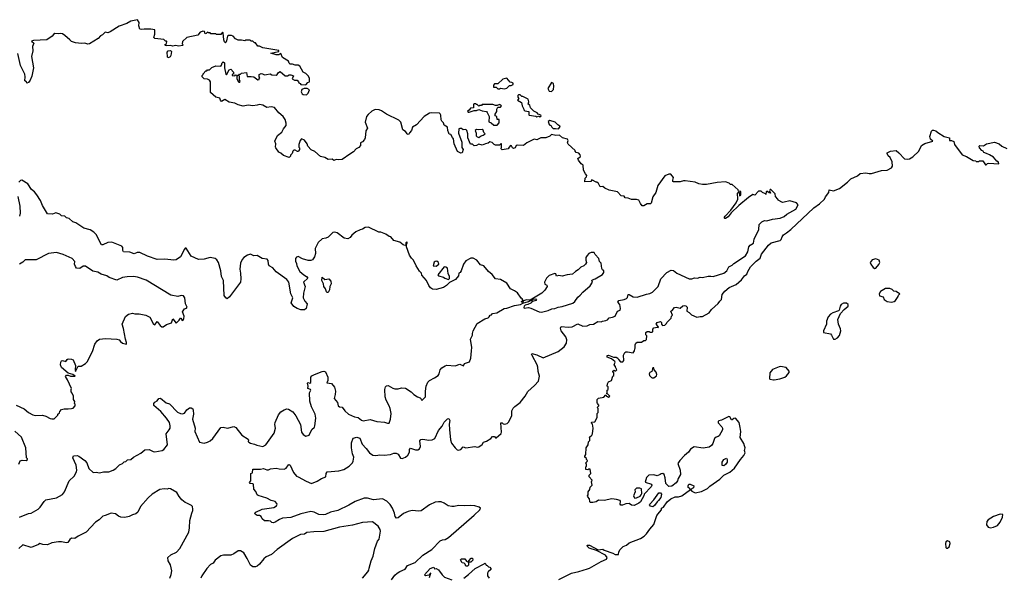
# Model space of a CAD drawing. Extents: x 1933546 to 2138868, y 524910 to 667279.
# Tile 110 of 256: x 2022617 to 2034554, y 541686 to 548450. Entities that reach past the tile are written whole.
import ezdxf

# ---------------------------------------------------------------- set-up
doc = ezdxf.new("R2010")
doc.units = 0

msp = doc.modelspace()

# ---------------------------------------------------------------- linework, layer by layer
at = {"layer": '0CON10XD'}
for points in [[(2027865, 547020), (2027845, 547057), (2027825, 547060), (2027818, 547075), (2027808, 547105), (2027805, 547148), (2027765, 547170), (2027755, 547200), (2027735, 547220), (2027728, 547235), (2027722, 547292), (2027715, 547310), (2027705, 547318), (2027605, 547322), (2027584, 547316), (2027520, 547275), (2027426, 547174), (2027380, 547145), (2027366, 547104), (2027342, 547078), (2027335, 547060), (2027325, 547058), (2027310, 547065), (2027310, 547075), (2027294, 547094), (2027264, 547114), (2027238, 547205), (2027215, 547230), (2027065, 547304), (2027004, 547344), (2026975, 547356), (2026925, 547360), (2026885, 547340), (2026840, 547300), (2026823, 547275), (2026807, 547205), (2026833, 547135), (2026815, 547100), (2026807, 547015), (2026798, 546995), (2026775, 546970), (2026747, 546955), (2026747, 546923), (2026729, 546901), (2026695, 546884), (2026665, 546847), (2026620, 546820), (2026525, 546754), (2026485, 546749), (2026455, 546753), (2026425, 546741), (2026405, 546758), (2026355, 546753), (2026315, 546778), (2026262, 546792), (2026195, 546850), (2026151, 546871), (2026112, 546915), (2026104, 546944), (2026070, 546990), (2026035, 547003), (2026017, 546985), (2026002, 546935), (2026002, 546902), (2026010, 546895), (2026010, 546875), (2026000, 546865), (2025998, 546852), (2025985, 546850), (2025957, 546867), (2025942, 546868), (2025930, 546855), (2025920, 546825), (2025900, 546805), (2025900, 546795), (2025885, 546778), (2025814, 546804), (2025785, 546832), (2025760, 546845), (2025722, 546895), (2025718, 546905), (2025723, 546945), (2025710, 546975), (2025743, 547045), (2025796, 547084), (2025814, 547126), (2025846, 547165), (2025848, 547195), (2025835, 547238), (2025813, 547275), (2025759, 547319), (2025705, 547384), (2025665, 547394), (2025615, 547384), (2025565, 547414), (2025525, 547420), (2025495, 547414), (2025445, 547407), (2025385, 547412), (2025325, 547403), (2025265, 547419), (2025225, 547438), (2025155, 547449), (2025105, 547481), (2025065, 547458), (2025052, 547472), (2025045, 547498), (2024995, 547510), (2024932, 547565), (2024930, 547695), (2024920, 547715), (2024895, 547730), (2024852, 547732), (2024830, 547755), (2024830, 547775), (2024840, 547785), (2024840, 547795), (2024875, 547830), (2024885, 547830), (2024895, 547840), (2024918, 547842), (2024945, 547870), (2024995, 547890), (2025055, 547888), (2025065, 547898), (2025072, 547928), (2025085, 547939), (2025100, 547925), (2025101, 547865), (2025115, 547790), (2025125, 547782), (2025155, 547842), (2025175, 547850), (2025208, 547815), (2025210, 547795), (2025193, 547787), (2025195, 547772), (2025225, 547770), (2025235, 547780), (2025258, 547778), (2025250, 547765), (2025250, 547735), (2025265, 547700), (2025275, 547692), (2025288, 547692), (2025290, 547705), (2025280, 547715), (2025280, 547765), (2025270, 547775), (2025282, 547788), (2025295, 547790), (2025308, 547802), (2025365, 547810), (2025375, 547760), (2025425, 547762), (2025455, 547757), (2025505, 547722), (2025520, 547725), (2025520, 547735), (2025530, 547745), (2025520, 547755), (2025520, 547785), (2025545, 547797), (2025560, 547795), (2025585, 547780), (2025610, 547785), (2025655, 547792), (2025675, 547783), (2025725, 547778), (2025738, 547785), (2025755, 547810), (2025775, 547820), (2025835, 547768), (2025865, 547768), (2025885, 547780), (2025905, 547780), (2025938, 547768), (2025922, 547732), (2025948, 547718), (2025980, 547715), (2025997, 547697), (2026000, 547685), (2026016, 547676), (2026025, 547662), (2026085, 547660), (2026112, 547688), (2026130, 547695), (2026130, 547735), (2026118, 547765), (2026086, 547796), (2026054, 547814), (2026015, 547888), (2025995, 547898), (2025955, 547898), (2025925, 547910), (2025895, 547910), (2025883, 547923), (2025876, 547946), (2025805, 547990), (2025785, 548040), (2025757, 548023), (2025725, 548022), (2025660, 548045), (2025757, 548063), (2025760, 548075), (2025565, 548110), (2025525, 548130), (2025505, 548130), (2025475, 548170), (2025465, 548170), (2025445, 548190), (2025425, 548190), (2025412, 548202), (2025355, 548200), (2025345, 548192), (2025305, 548203), (2025265, 548202), (2025235, 548218), (2025205, 548250), (2025185, 548260), (2025145, 548260), (2025135, 548250), (2025126, 548194), (2025117, 548173), (2025111, 548171), (2025101, 548181), (2025094, 548205), (2025085, 548290), (2025075, 548298), (2025055, 548270), (2025005, 548270), (2024995, 548280), (2024935, 548280), (2024925, 548290), (2024905, 548290), (2024895, 548300), (2024878, 548282), (2024865, 548280), (2024858, 548308), (2024835, 548310), (2024830, 548305), (2024805, 548300), (2024777, 548263), (2024645, 548232), (2024592, 548185), (2024588, 548158), (2024598, 548145), (2024590, 548135), (2024545, 548129), (2024505, 548136), (2024475, 548128), (2024445, 548137), (2024395, 548131), (2024380, 548135), (2024378, 548145), (2024397, 548163), (2024400, 548185), (2024395, 548190), (2024385, 548190), (2024365, 548208), (2024255, 548220), (2024242, 548232), (2024257, 548275), (2024257, 548327), (2024205, 548337), (2024125, 548337), (2024095, 548330), (2024072, 548335), (2024060, 548375), (2024066, 548416), (2024045, 548450), (2023965, 548433), (2023915, 548403), (2023825, 548373), (2023715, 548303), (2023685, 548292), (2023655, 548298), (2023622, 548268), (2023598, 548255), (2023570, 548220), (2023463, 548157), (2023445, 548153), (2023405, 548166), (2023365, 548162), (2023295, 548170), (2023247, 548187), (2023224, 548204), (2023165, 548260), (2023138, 548278), (2023115, 548284), (2023085, 548279), (2023045, 548284), (2023025, 548270), (2023011, 548249), (2022945, 548207), (2022783, 548197), (2022762, 548188), (2022787, 548165), (2022774, 548125), (2022777, 548073), (2022762, 548005), (2022784, 547865), (2022763, 547765), (2022745, 547718), (2022725, 547688), (2022705, 547680), (2022700, 547695), (2022678, 547708), (2022684, 547755), (2022678, 547788), (2022625, 547895), (2022595, 548038)], [(2024415, 547988), (2024408, 547998), (2024406, 548054), (2024419, 548071), (2024445, 548078), (2024456, 548065), (2024448, 548015), (2024440, 548000), (2024425, 547990), (2024415, 547988)], [(2028435, 547610), (2028445, 547620), (2028495, 547612), (2028525, 547620), (2028555, 547650), (2028577, 547653), (2028600, 547665), (2028598, 547678), (2028585, 547690), (2028562, 547692), (2028525, 547740), (2028475, 547730), (2028415, 547670), (2028375, 547670), (2028360, 547655), (2028362, 547632), (2028395, 547630), (2028415, 547610), (2028435, 547610)], [(2029065, 547580), (2029090, 547605), (2029092, 547645), (2029087, 547675), (2029065, 547690), (2029022, 547615), (2029035, 547582), (2029065, 547580)], [(2026095, 547538), (2026113, 547557), (2026129, 547599), (2026104, 547614), (2026065, 547614), (2026037, 547605), (2026031, 547575), (2026042, 547552), (2026055, 547542), (2026095, 547538)], [(2028885, 547272), (2028905, 547280), (2028925, 547273), (2028940, 547285), (2028935, 547290), (2028902, 547302), (2028889, 547319), (2028851, 547341), (2028810, 547380), (2028800, 547415), (2028780, 547425), (2028788, 547455), (2028780, 547485), (2028715, 547520), (2028705, 547520), (2028685, 547540), (2028665, 547540), (2028655, 547530), (2028655, 547510), (2028670, 547495), (2028652, 547472), (2028700, 547445), (2028708, 547405), (2028730, 547365), (2028730, 547355), (2028740, 547345), (2028788, 547338), (2028790, 547295), (2028795, 547290), (2028875, 547280), (2028885, 547272)], [(2028405, 547170), (2028432, 547198), (2028430, 547240), (2028405, 547240), (2028400, 547275), (2028383, 547283), (2028382, 547305), (2028402, 547338), (2028402, 547365), (2028412, 547388), (2028445, 547390), (2028460, 547405), (2028450, 547415), (2028435, 547420), (2028405, 547408), (2028385, 547408), (2028355, 547420), (2028225, 547420), (2028215, 547410), (2028195, 547410), (2028185, 547400), (2028165, 547420), (2028155, 547420), (2028145, 547430), (2028125, 547430), (2028120, 547425), (2028118, 547382), (2028082, 547378), (2028066, 547354), (2028048, 547342), (2028055, 547328), (2028065, 547328), (2028125, 547350), (2028155, 547350), (2028185, 547362), (2028225, 547343), (2028275, 547337), (2028286, 547326), (2028308, 547275), (2028305, 547210), (2028335, 547200), (2028365, 547172), (2028405, 547170)], [(2029145, 547127), (2029155, 547132), (2029168, 547155), (2029165, 547160), (2029140, 547175), (2029110, 547205), (2029045, 547228), (2029023, 547217), (2029035, 547180), (2029045, 547170), (2029055, 547170), (2029067, 547145), (2029085, 547130), (2029115, 547132), (2029145, 547127)], [(2027123, 541655), (2027167, 541713), (2027193, 541737), (2027225, 541759), (2027290, 541785), (2027320, 541830), (2027411, 541865), (2027505, 541955), (2027615, 542022), (2027715, 542130), (2027745, 542142), (2027775, 542145), (2027815, 542169), (2028128, 542442), (2028195, 542505), (2028203, 542525), (2028189, 542539), (2028134, 542554), (2028085, 542559), (2028005, 542553), (2027935, 542557), (2027885, 542544), (2027855, 542544), (2027812, 542552), (2027764, 542584), (2027725, 542602), (2027695, 542604), (2027654, 542596), (2027585, 542566), (2027485, 542493), (2027457, 542487), (2027375, 542496), (2027325, 542484), (2027271, 542459), (2027205, 542406), (2027185, 542402), (2027169, 542425), (2027161, 542465), (2027136, 542525), (2027108, 542568), (2027069, 542609), (2027015, 542637), (2026905, 542626), (2026835, 542645), (2026795, 542646), (2026685, 542608), (2026607, 542563), (2026475, 542497), (2026385, 542477), (2026325, 542450), (2026305, 542446), (2026245, 542449), (2026188, 542478), (2026147, 542483), (2026025, 542455), (2025905, 542414), (2025805, 542404), (2025765, 542388), (2025715, 542356), (2025695, 542349), (2025675, 542350), (2025656, 542366), (2025635, 542373), (2025585, 542370), (2025557, 542397), (2025546, 542426), (2025525, 542438), (2025495, 542438), (2025471, 542451), (2025468, 542462), (2025480, 542475), (2025556, 542514), (2025698, 542532), (2025730, 542555), (2025738, 542572), (2025735, 542582), (2025715, 542608), (2025665, 542620), (2025615, 542648), (2025507, 542677), (2025497, 542687), (2025479, 542729), (2025454, 542756), (2025450, 542815), (2025442, 542822), (2025410, 542825), (2025402, 542835), (2025420, 542855), (2025420, 542945), (2025440, 542955), (2025445, 543000), (2025535, 543000), (2025574, 543006), (2025615, 542992), (2025635, 542992), (2025657, 543003), (2025725, 543012), (2025762, 543002), (2025825, 542997), (2025849, 543011), (2025875, 543050), (2025885, 543056), (2025898, 543048), (2025937, 542957), (2025972, 542912), (2025995, 542906), (2026092, 542852), (2026155, 542824), (2026225, 542853), (2026275, 542884), (2026330, 542905), (2026331, 542945), (2026345, 542967), (2026485, 542979), (2026547, 542995), (2026612, 543035), (2026653, 543077), (2026662, 543095), (2026669, 543145), (2026653, 543185), (2026639, 543255), (2026641, 543319), (2026662, 543375), (2026705, 543386), (2026742, 543375), (2026770, 543300), (2026818, 543248), (2026856, 543196), (2026900, 543170), (2026935, 543166), (2026985, 543174), (2027035, 543169), (2027113, 543177), (2027155, 543191), (2027183, 543193), (2027205, 543179), (2027235, 543132), (2027255, 543129), (2027295, 543144), (2027322, 543168), (2027342, 543205), (2027343, 543237), (2027355, 543254), (2027415, 543231), (2027445, 543233), (2027465, 543244), (2027477, 543275), (2027470, 543340), (2027481, 543359), (2027505, 543363), (2027578, 543348), (2027616, 543354), (2027649, 543371), (2027695, 543466), (2027740, 543520), (2027765, 543570), (2027805, 543609), (2027821, 543611), (2027830, 543590), (2027823, 543545), (2027829, 543479), (2027840, 543355), (2027853, 543315), (2027896, 543255), (2027921, 543231), (2027935, 543228), (2027965, 543238), (2027992, 543268), (2028025, 543257), (2028135, 543274), (2028164, 543264), (2028185, 543269), (2028222, 543298), (2028240, 543325), (2028275, 543337), (2028328, 543372), (2028351, 543395), (2028373, 543395), (2028385, 543380), (2028395, 543378), (2028455, 543431), (2028460, 543445), (2028450, 543560), (2028465, 543560), (2028478, 543548), (2028495, 543545), (2028528, 543552), (2028545, 543567), (2028583, 543645), (2028584, 543705), (2028601, 543739), (2028620, 543760), (2028683, 543805), (2028747, 543885), (2028779, 543941), (2028857, 544013), (2028905, 544064), (2028919, 544125), (2028902, 544182), (2028900, 544235), (2028892, 544265), (2028832, 544375), (2028824, 544395), (2028827, 544403), (2028885, 544385), (2028965, 544350), (2029145, 544427), (2029220, 544480), (2029247, 544525), (2029252, 544565), (2029238, 544605), (2029183, 544675), (2029172, 544708), (2029183, 544727), (2029265, 544719), (2029314, 544726), (2029385, 544762), (2029445, 544732), (2029495, 544736), (2029529, 544751), (2029575, 544758), (2029625, 544790), (2029665, 544786), (2029682, 544792), (2029725, 544800), (2029745, 544811), (2029765, 544835), (2029805, 544842), (2029835, 544854), (2029864, 544916), (2029898, 544925), (2029902, 544945), (2029891, 544995), (2029869, 545025), (2029879, 545045), (2029945, 545057), (2029975, 545069), (2029985, 545080), (2029995, 545117), (2030005, 545118), (2030055, 545087), (2030105, 545083), (2030218, 545122), (2030255, 545128), (2030291, 545145), (2030357, 545215), (2030392, 545308), (2030464, 545385), (2030515, 545410), (2030545, 545409), (2030585, 545375), (2030735, 545306), (2030765, 545307), (2030797, 545317), (2030835, 545314), (2030865, 545327), (2030895, 545323), (2030962, 545338), (2030995, 545339), (2031025, 545334), (2031155, 545377), (2031189, 545405), (2031216, 545454), (2031255, 545472), (2031275, 545492), (2031415, 545586), (2031446, 545635), (2031455, 545695), (2031475, 545715), (2031512, 545738), (2031522, 545788), (2031578, 545905), (2031582, 545965), (2031615, 546000), (2031645, 546016), (2031675, 546010), (2031745, 546031), (2031835, 546042), (2031885, 546064), (2031918, 546092), (2032025, 546150), (2032056, 546205), (2032035, 546230), (2031955, 546254), (2031885, 546236), (2031864, 546234), (2031812, 546262), (2031810, 546275), (2031780, 546305), (2031778, 546338), (2031725, 546390), (2031715, 546390), (2031708, 546375), (2031720, 546345), (2031705, 546348), (2031675, 546370), (2031668, 546362), (2031665, 546330), (2031658, 546338), (2031623, 546353), (2031605, 546370), (2031575, 546370), (2031528, 546322), (2031505, 546330), (2031452, 546295), (2031337, 546195), (2031244, 546106), (2031205, 546058), (2031175, 546038), (2031165, 546038), (2031158, 546045), (2031168, 546065), (2031239, 546141), (2031305, 546228), (2031322, 546275), (2031320, 546345), (2031335, 546360), (2031340, 546355), (2031342, 546312), (2031360, 546325), (2031358, 546368), (2031332, 546372), (2031328, 546388), (2031255, 546450), (2031235, 546450), (2031217, 546467), (2031175, 546482), (2031074, 546476), (2030945, 546450), (2030895, 546451), (2030851, 546461), (2030808, 546478), (2030685, 546497), (2030664, 546496), (2030625, 546484), (2030545, 546482), (2030536, 546486), (2030536, 546504), (2030542, 546535), (2030510, 546575), (2030485, 546577), (2030438, 546555), (2030355, 546438), (2030329, 546355), (2030295, 546302), (2030274, 546225), (2030264, 546216), (2030225, 546215), (2030185, 546191), (2030165, 546192), (2030142, 546222), (2030125, 546260), (2030095, 546268), (2030035, 546268), (2029996, 546286), (2029958, 546288), (2029945, 546308), (2029910, 546315), (2029865, 546360), (2029764, 546384), (2029710, 546405), (2029687, 546427), (2029654, 546424), (2029633, 546463), (2029615, 546480), (2029605, 546480), (2029555, 546508), (2029542, 546488), (2029470, 546485), (2029473, 546527), (2029488, 546545), (2029492, 546562), (2029475, 546580), (2029452, 546625), (2029450, 546685), (2029425, 546700), (2029390, 546745), (2029382, 546765), (2029412, 546785), (2029416, 546796), (2029411, 546811), (2029395, 546830), (2029365, 546840), (2029350, 546855), (2029350, 546865), (2029265, 546940), (2029260, 546955), (2029266, 546985), (2029260, 547000), (2029198, 547018), (2029160, 547050), (2029117, 547047), (2029065, 547057), (2029045, 547038), (2028995, 547017), (2028935, 547017), (2028885, 546992), (2028855, 547000), (2028765, 546958), (2028725, 546923), (2028651, 546929), (2028635, 546922), (2028624, 546896), (2028605, 546889), (2028592, 546895), (2028579, 546919), (2028568, 546922), (2028550, 546905), (2028540, 546885), (2028465, 546873), (2028453, 546885), (2028460, 546905), (2028460, 546945), (2028455, 546950), (2028435, 546930), (2028385, 546930), (2028370, 546935), (2028345, 546962), (2028315, 546970), (2028297, 546953), (2028264, 546946), (2028225, 546928), (2028185, 546942), (2028155, 546922), (2028125, 546920), (2028105, 546940), (2028082, 546942), (2028052, 547015), (2028050, 547065), (2028040, 547105), (2028027, 547117), (2027994, 547114), (2027972, 547132), (2027955, 547132), (2027942, 547125), (2027938, 547075), (2027976, 546966), (2027978, 546898), (2027992, 546875), (2027980, 546835), (2027965, 546830), (2027925, 546852), (2027884, 546945), (2027877, 547003), (2027865, 547020)], [(2028185, 547022), (2028202, 547038), (2028235, 547048), (2028260, 547065), (2028243, 547083), (2028235, 547110), (2028225, 547118), (2028185, 547112), (2028155, 547120), (2028140, 547105), (2028152, 547075), (2028153, 547043), (2028165, 547028), (2028185, 547022)], [(2031351, 543505), (2031340, 543565), (2031295, 543616), (2031275, 543614), (2031255, 543598), (2031245, 543598), (2031226, 543635), (2031215, 543636), (2031125, 543592), (2031092, 543585), (2031084, 543575), (2031085, 543560), (2031131, 543511), (2031138, 543495), (2031136, 543475), (2031096, 543404), (2031085, 543394), (2031062, 543388), (2031041, 543369), (2031022, 543308), (2031004, 543285), (2030975, 543266), (2030905, 543253), (2030795, 543270), (2030750, 543240), (2030725, 543204), (2030675, 543164), (2030619, 543105), (2030598, 543065), (2030624, 542985), (2030628, 542935), (2030601, 542885), (2030593, 542855), (2030576, 542834), (2030525, 542793), (2030485, 542788), (2030452, 542825), (2030444, 542894), (2030429, 542935), (2030415, 542944), (2030395, 542943), (2030380, 542935), (2030345, 542917), (2030305, 542930), (2030245, 542927), (2030215, 542898), (2030202, 542842), (2030276, 542816), (2030280, 542805), (2030273, 542785), (2030186, 542694), (2030182, 542675), (2030145, 542603), (2030125, 542587), (2030065, 542558), (2030035, 542562), (2030005, 542582), (2029965, 542577), (2029925, 542562), (2029905, 542563), (2029898, 542575), (2029902, 542605), (2029895, 542620), (2029852, 542632), (2029795, 542638), (2029705, 542620), (2029635, 542622), (2029605, 542603), (2029565, 542592), (2029533, 542593), (2029528, 542605), (2029527, 542637), (2029503, 542663), (2029502, 542675), (2029510, 542685), (2029510, 542725), (2029529, 542751), (2029535, 542778), (2029558, 542805), (2029548, 542845), (2029558, 542865), (2029520, 542905), (2029520, 542925), (2029540, 542945), (2029535, 543000), (2029515, 543000), (2029505, 542990), (2029480, 542995), (2029480, 543025), (2029490, 543035), (2029490, 543055), (2029480, 543075), (2029498, 543092), (2029500, 543105), (2029490, 543115), (2029488, 543128), (2029470, 543145), (2029470, 543155), (2029480, 543175), (2029483, 543257), (2029510, 543295), (2029512, 543328), (2029530, 543345), (2029530, 543375), (2029524, 543386), (2029555, 543410), (2029562, 543428), (2029570, 543495), (2029560, 543545), (2029550, 543555), (2029550, 543565), (2029555, 543570), (2029588, 543572), (2029620, 543625), (2029620, 543675), (2029630, 543685), (2029630, 543735), (2029620, 543745), (2029640, 543765), (2029640, 543775), (2029623, 543793), (2029618, 543808), (2029620, 543845), (2029635, 543860), (2029698, 543872), (2029725, 543900), (2029732, 543882), (2029745, 543880), (2029755, 543870), (2029770, 543885), (2029748, 543908), (2029730, 543915), (2029740, 543925), (2029740, 543955), (2029750, 543965), (2029750, 543995), (2029740, 544005), (2029742, 544035), (2029754, 544056), (2029790, 544075), (2029810, 544125), (2029820, 544135), (2029820, 544165), (2029810, 544175), (2029810, 544185), (2029825, 544200), (2029835, 544190), (2029845, 544190), (2029858, 544205), (2029840, 544235), (2029840, 544245), (2029823, 544263), (2029838, 544295), (2029832, 544305), (2029790, 544335), (2029740, 544355), (2029740, 544375), (2029755, 544382), (2029815, 544358), (2029847, 544357), (2029870, 544345), (2029875, 544330), (2029902, 544302), (2029928, 544302), (2029940, 544315), (2029938, 544382), (2029952, 544415), (2029965, 544422), (2029985, 544422), (2030055, 544410), (2030072, 544435), (2030073, 544457), (2030080, 544465), (2030077, 544505), (2030088, 544525), (2030105, 544537), (2030155, 544540), (2030185, 544560), (2030205, 544560), (2030218, 544572), (2030220, 544615), (2030208, 544628), (2030208, 544655), (2030225, 544670), (2030247, 544667), (2030255, 544660), (2030285, 544660), (2030292, 544668), (2030292, 544695), (2030305, 544712), (2030345, 544720), (2030360, 544715), (2030358, 544728), (2030332, 544755), (2030345, 544778), (2030385, 544790), (2030398, 544778), (2030400, 544755), (2030412, 544742), (2030437, 544743), (2030448, 544752), (2030460, 544765), (2030462, 544778), (2030515, 544830), (2030520, 544855), (2030530, 544865), (2030510, 544915), (2030529, 544921), (2030555, 544960), (2030575, 544962), (2030625, 544952), (2030655, 544978), (2030675, 544982), (2030695, 544978), (2030708, 544965), (2030704, 544914), (2030735, 544900), (2030762, 544872), (2030825, 544843), (2030865, 544850), (2030895, 544848), (2030975, 544894), (2031006, 544935), (2031084, 545006), (2031105, 545037), (2031127, 545055), (2031132, 545115), (2031165, 545158), (2031219, 545201), (2031305, 545238), (2031367, 545293), (2031406, 545344), (2031433, 545365), (2031444, 545395), (2031479, 545451), (2031545, 545522), (2031595, 545556), (2031612, 545605), (2031695, 545714), (2031727, 545743), (2031835, 545770), (2031850, 545785), (2031859, 545815), (2031878, 545842), (2031913, 545863), (2031965, 545905), (2032245, 546167), (2032313, 546217), (2032376, 546274), (2032388, 546302), (2032428, 546352), (2032432, 546385), (2032485, 546376), (2032557, 546403), (2032655, 546478), (2032695, 546519), (2032773, 546557), (2032806, 546584), (2032875, 546592), (2032914, 546584), (2032945, 546586), (2033065, 546621), (2033135, 546626), (2033187, 546653), (2033199, 546675), (2033194, 546725), (2033169, 546779), (2033148, 546798), (2033134, 546825), (2033136, 546835), (2033175, 546855), (2033243, 546863), (2033277, 546837), (2033343, 546763), (2033385, 546757), (2033405, 546763), (2033445, 546788), (2033519, 546855), (2033552, 546925), (2033590, 546950), (2033688, 546975), (2033659, 546999), (2033651, 547035), (2033672, 547098), (2033685, 547110), (2033695, 547110), (2033725, 547103), (2033750, 547080), (2033824, 547034), (2033890, 547015), (2033890, 546985), (2033915, 546984), (2033943, 546973), (2033950, 546935), (2034045, 546811), (2034095, 546792), (2034175, 546742), (2034207, 546737), (2034215, 546730), (2034245, 546730), (2034255, 546740), (2034295, 546740), (2034325, 546690), (2034335, 546690), (2034350, 546705), (2034365, 546710), (2034487, 546703), (2034485, 546720), (2034463, 546733), (2034423, 546783), (2034375, 546812), (2034340, 546825), (2034305, 546840), (2034296, 546856), (2034280, 546865), (2034252, 546895), (2034250, 546915), (2034258, 546922), (2034302, 546918), (2034340, 546945), (2034435, 546964), (2034492, 546945), (2034524, 546914), (2034585, 546887)], [(2028107, 544643), (2028113, 544675), (2028164, 544766), (2028255, 544822), (2028295, 544832), (2028310, 544845), (2028320, 544865), (2028338, 544872), (2028350, 544885), (2028400, 544895), (2028490, 544945), (2028525, 544950), (2028615, 544982), (2028690, 544995), (2028718, 545012), (2028785, 545030), (2028805, 545042), (2028828, 545042), (2028841, 545059), (2028873, 545063), (2028882, 545055), (2028876, 545044), (2028835, 545032), (2028815, 545013), (2028776, 544994), (2028744, 544986), (2028732, 544975), (2028728, 544958), (2028735, 544953), (2028785, 544958), (2028812, 544952), (2028915, 544908), (2028945, 544903), (2029025, 544922), (2029068, 544942), (2029105, 544948), (2029145, 544964), (2029195, 544971), (2029325, 545011), (2029349, 545031), (2029385, 545084), (2029413, 545107), (2029445, 545146), (2029535, 545221), (2029562, 545265), (2029554, 545285), (2029560, 545295), (2029595, 545308), (2029681, 545359), (2029698, 545385), (2029698, 545405), (2029684, 545414), (2029673, 545433), (2029668, 545495), (2029648, 545518), (2029640, 545555), (2029595, 545600), (2029580, 545625), (2029545, 545628), (2029517, 545613), (2029495, 545590), (2029482, 545565), (2029480, 545535), (2029490, 545505), (2029478, 545485), (2029455, 545463), (2029422, 545448), (2029386, 545414), (2029354, 545396), (2029318, 545365), (2029254, 545356), (2029195, 545340), (2029155, 545347), (2029125, 545340), (2029118, 545368), (2029105, 545370), (2029035, 545348), (2029002, 545315), (2028979, 545265), (2028984, 545244), (2029008, 545228), (2029010, 545215), (2028982, 545168), (2028948, 545132), (2028805, 545050), (2028767, 545053), (2028720, 545040), (2028715, 545020), (2028704, 545024), (2028702, 545035), (2028720, 545040), (2028720, 545045), (2028708, 545065), (2028695, 545072), (2028652, 545135), (2028615, 545162), (2028568, 545185), (2028523, 545253), (2028445, 545298), (2028385, 545307), (2028345, 545360), (2028302, 545395), (2028246, 545466), (2028205, 545478), (2028160, 545535), (2028115, 545558), (2028085, 545558), (2028024, 545526), (2027998, 545485), (2027970, 545405), (2027956, 545384), (2027943, 545375), (2027936, 545344), (2027902, 545298), (2027829, 545261), (2027793, 545225), (2027755, 545201), (2027665, 545176), (2027622, 545182), (2027598, 545198), (2027577, 545227), (2027548, 545285), (2027493, 545353), (2027490, 545375), (2027465, 545400), (2027424, 545464), (2027392, 545535), (2027367, 545557), (2027343, 545595), (2027308, 545695), (2027308, 545722), (2027318, 545748), (2027305, 545750), (2027300, 545745), (2027300, 545715), (2027285, 545710), (2027265, 545718), (2027225, 545750), (2027155, 545770), (2027117, 545817), (2027095, 545820), (2027057, 545847), (2026995, 545872), (2026973, 545873), (2026845, 545932), (2026805, 545928), (2026775, 545908), (2026745, 545902), (2026692, 545878), (2026642, 545835), (2026623, 545807), (2026595, 545792), (2026552, 545802), (2026465, 545863), (2026435, 545873), (2026415, 545870), (2026355, 545812), (2026329, 545801), (2026285, 545793), (2026235, 545748), (2026200, 545675), (2026203, 545615), (2026192, 545572), (2026165, 545538), (2026145, 545528), (2026115, 545528), (2026045, 545548), (2025995, 545577), (2025975, 545571), (2025962, 545555), (2025962, 545522), (2025974, 545494), (2025978, 545465), (2026014, 545395), (2026060, 545355), (2026096, 545336), (2026112, 545315), (2026059, 545265), (2026077, 545215), (2026057, 545133), (2026054, 545075), (2026074, 545035), (2026102, 545005), (2026090, 544945), (2026069, 544931), (2026025, 544932), (2025982, 544945), (2025940, 544970), (2025910, 545015), (2025929, 545075), (2025904, 545124), (2025880, 545265), (2025857, 545297), (2025725, 545391), (2025685, 545440), (2025640, 545465), (2025632, 545485), (2025628, 545528), (2025616, 545545), (2025555, 545553), (2025495, 545590), (2025455, 545587), (2025415, 545604), (2025378, 545595), (2025335, 545566), (2025315, 545542), (2025296, 545495), (2025284, 545425), (2025296, 545375), (2025300, 545305), (2025294, 545265), (2025160, 545090), (2025134, 545064), (2025118, 545075), (2025097, 545105), (2025088, 545285), (2025063, 545335), (2025057, 545405), (2025026, 545505), (2025007, 545537), (2024985, 545554), (2024925, 545566), (2024855, 545546), (2024785, 545541), (2024695, 545580), (2024635, 545677), (2024625, 545677), (2024615, 545667), (2024567, 545573), (2024515, 545539), (2024486, 545534), (2024375, 545545), (2024285, 545541), (2024165, 545580), (2024075, 545626), (2024040, 545625), (2024005, 545609), (2023951, 545629), (2023876, 545636), (2023869, 545649), (2023867, 545685), (2023855, 545702), (2023735, 545753), (2023685, 545748), (2023625, 545719), (2023608, 545718), (2023545, 545844), (2023515, 545874), (2023473, 545903), (2023395, 545921), (2023298, 545988), (2023260, 546000), (2023215, 546037), (2023186, 546046), (2023165, 546067), (2023125, 546070), (2023105, 546093), (2023055, 546108), (2023015, 546091), (2022955, 546097), (2022892, 546195), (2022868, 546255), (2022826, 546326), (2022795, 546363), (2022759, 546389), (2022715, 546459), (2022645, 546502), (2022625, 546500), (2022605, 546480)], [(2022594, 546305), (2022619, 546189), (2022621, 546105), (2022613, 546065)], [(2022575, 543774), (2022672, 543732), (2022725, 543684), (2022775, 543656), (2022805, 543648), (2022895, 543652), (2022932, 543642), (2022985, 543613), (2023005, 543608), (2023035, 543610), (2023078, 543652), (2023080, 543665), (2023098, 543682), (2023102, 543698), (2023125, 543720), (2023155, 543730), (2023205, 543728), (2023247, 543733), (2023265, 543740), (2023290, 543765), (2023290, 543785), (2023280, 543795), (2023287, 543817), (2023270, 543845), (2023270, 543885), (2023255, 543920), (2023240, 543935), (2023240, 543965), (2023247, 543977), (2023195, 544080), (2023172, 544122), (2023185, 544139), (2023205, 544139), (2023235, 544126), (2023290, 544125), (2023260, 544145), (2023205, 544164), (2023125, 544230), (2023111, 544265), (2023114, 544296), (2023125, 544313), (2023135, 544316), (2023175, 544306), (2023192, 544328), (2023206, 544336), (2023245, 544333), (2023265, 544323), (2023293, 544257), (2023288, 544205), (2023295, 544182), (2023324, 544246), (2023362, 544248), (2023415, 544280), (2023435, 544300), (2023498, 544425), (2023528, 544515), (2023557, 544553), (2023586, 544574), (2023656, 544584), (2023795, 544577), (2023825, 544568), (2023841, 544545), (2023865, 544527), (2023910, 544515), (2023911, 544535), (2023899, 544575), (2023876, 544706), (2023859, 544755), (2023900, 544850), (2023935, 544878), (2023985, 544892), (2024015, 544882), (2024065, 544882), (2024146, 544866), (2024195, 544842), (2024240, 544755), (2024255, 544750), (2024285, 544790), (2024320, 544740), (2024340, 544725), (2024355, 544723), (2024398, 544752), (2024456, 544774), (2024475, 544820), (2024515, 544770), (2024550, 544805), (2024565, 544830), (2024575, 544830), (2024580, 544815), (2024595, 544800), (2024607, 544823), (2024610, 544855), (2024592, 544905), (2024617, 544943), (2024638, 544952), (2024647, 544965), (2024628, 545005), (2024619, 545075), (2024605, 545100), (2024575, 545106), (2024535, 545094), (2024448, 545108), (2024152, 545292), (2024047, 545327), (2023995, 545336), (2023922, 545332), (2023865, 545324), (2023795, 545290), (2023701, 545321), (2023672, 545342), (2023605, 545362), (2023565, 545386), (2023505, 545401), (2023415, 545462), (2023385, 545459), (2023345, 545434), (2023307, 545435), (2023292, 545455), (2023283, 545485), (2023284, 545515), (2023255, 545552), (2023145, 545603), (2023065, 545626), (2022965, 545616), (2022815, 545539), (2022684, 545536), (2022655, 545509), (2022614, 545486)], [(2032985, 545433), (2032995, 545438), (2033031, 545479), (2033047, 545505), (2033037, 545535), (2032995, 545551), (2032953, 545537), (2032928, 545505), (2032934, 545484), (2032966, 545446), (2032985, 545433)], [(2027665, 545462), (2027698, 545485), (2027693, 545505), (2027675, 545523), (2027655, 545518), (2027643, 545507), (2027630, 545465), (2027665, 545462)], [(2027815, 545300), (2027828, 545312), (2027828, 545335), (2027812, 545372), (2027803, 545435), (2027785, 545449), (2027765, 545451), (2027688, 545355), (2027695, 545343), (2027756, 545326), (2027773, 545313), (2027815, 545300)], [(2026345, 545140), (2026335, 545150), (2026324, 545184), (2026304, 545215), (2026302, 545245), (2026279, 545285), (2026285, 545328), (2026315, 545300), (2026365, 545308), (2026390, 545280), (2026392, 545245), (2026378, 545215), (2026372, 545175), (2026355, 545142), (2026345, 545140)], [(2033185, 545024), (2033218, 545032), (2033234, 545046), (2033268, 545092), (2033272, 545108), (2033287, 545123), (2033285, 545130), (2033272, 545132), (2033243, 545153), (2033215, 545156), (2033195, 545177), (2033165, 545190), (2033115, 545189), (2033052, 545155), (2033037, 545125), (2033041, 545101), (2033085, 545088), (2033098, 545055), (2033132, 545032), (2033185, 545024)], [(2032505, 544573), (2032530, 544590), (2032555, 544619), (2032573, 544675), (2032570, 544700), (2032544, 544755), (2032536, 544815), (2032567, 544885), (2032614, 544936), (2032662, 544975), (2032662, 544995), (2032640, 545010), (2032605, 545010), (2032577, 544995), (2032564, 544975), (2032553, 544927), (2032542, 544918), (2032475, 544896), (2032445, 544877), (2032419, 544845), (2032400, 544795), (2032397, 544755), (2032364, 544675), (2032363, 544655), (2032445, 544638), (2032458, 544625), (2032484, 544574), (2032505, 544573)], [(2022615, 542415), (2022725, 542459), (2022756, 542464), (2022841, 542515), (2022865, 542538), (2022913, 542607), (2022935, 542625), (2023065, 542652), (2023138, 542692), (2023159, 542725), (2023217, 542855), (2023277, 542913), (2023307, 542965), (2023309, 542985), (2023300, 543045), (2023260, 543135), (2023270, 543160), (2023315, 543162), (2023335, 543156), (2023408, 543105), (2023430, 543075), (2023455, 543005), (2023508, 542958), (2023545, 542961), (2023585, 542954), (2023634, 542966), (2023696, 542966), (2023752, 542985), (2023782, 543005), (2023829, 543051), (2023865, 543068), (2023884, 543086), (2023905, 543092), (2023925, 543110), (2023965, 543116), (2023995, 543145), (2024085, 543194), (2024135, 543233), (2024185, 543235), (2024235, 543212), (2024255, 543210), (2024345, 543224), (2024363, 543235), (2024409, 543295), (2024392, 543425), (2024431, 543475), (2024440, 543495), (2024443, 543525), (2024432, 543565), (2024397, 543617), (2024328, 543698), (2024245, 543772), (2024244, 543795), (2024255, 543812), (2024283, 543827), (2024303, 543857), (2024325, 543860), (2024394, 543804), (2024435, 543789), (2024531, 543691), (2024565, 543674), (2024591, 543671), (2024614, 543676), (2024645, 543717), (2024675, 543741), (2024695, 543741), (2024715, 543728), (2024721, 543715), (2024724, 543665), (2024714, 543605), (2024743, 543495), (2024740, 543455), (2024796, 543326), (2024855, 543312), (2024895, 543325), (2024925, 543342), (2024959, 543371), (2025055, 543503), (2025084, 543506), (2025135, 543497), (2025215, 543516), (2025236, 543505), (2025310, 543410), (2025385, 543362), (2025390, 543355), (2025388, 543335), (2025397, 543325), (2025415, 543312), (2025465, 543302), (2025492, 543288), (2025565, 543274), (2025602, 543295), (2025704, 543436), (2025717, 543495), (2025711, 543541), (2025714, 543565), (2025753, 543657), (2025785, 543694), (2025825, 543719), (2025855, 543729), (2025875, 543727), (2025929, 543695), (2025966, 543646), (2026020, 543540), (2026034, 543445), (2026055, 543418), (2026085, 543398), (2026125, 543410), (2026159, 543481), (2026191, 543509), (2026197, 543523), (2026209, 543615), (2026198, 543665), (2026155, 543755), (2026135, 543825), (2026130, 543925), (2026147, 543955), (2026143, 543963), (2026112, 543975), (2026114, 544006), (2026108, 544042), (2026115, 544048), (2026135, 544040), (2026145, 544050), (2026147, 544113), (2026160, 544130), (2026192, 544148), (2026285, 544182), (2026305, 544185), (2026325, 544178), (2026353, 544115), (2026352, 544075), (2026342, 544045), (2026397, 544037), (2026433, 543993), (2026445, 543945), (2026442, 543905), (2026429, 543855), (2026471, 543805), (2026480, 543765), (2026495, 543756), (2026525, 543750), (2026558, 543705), (2026605, 543666), (2026676, 543634), (2026720, 543625), (2026762, 543592), (2026783, 543583), (2026865, 543601), (2026945, 543576), (2027039, 543569), (2027077, 543557), (2027095, 543558), (2027112, 543605), (2027120, 543675), (2027108, 543735), (2027095, 543767), (2027061, 543835), (2027049, 543875), (2027043, 543965), (2027053, 543997), (2027065, 544010), (2027085, 544012), (2027140, 543980), (2027165, 543974), (2027205, 543971), (2027245, 543984), (2027295, 543979), (2027365, 543938), (2027397, 543905), (2027438, 543875), (2027472, 543865), (2027482, 543855), (2027485, 543840), (2027496, 543834), (2027536, 543874), (2027538, 543945), (2027547, 544005), (2027566, 544055), (2027585, 544075), (2027646, 544104), (2027691, 544135), (2027702, 544155), (2027716, 544205), (2027735, 544226), (2027775, 544253), (2027795, 544259), (2027895, 544252), (2027955, 544271), (2027997, 544253), (2028011, 544279), (2028069, 544301), (2028086, 544344), (2028096, 544435), (2028097, 544475), (2028083, 544575), (2028106, 544624), (2028107, 544643)], [(2030286, 544106), (2030305, 544108), (2030339, 544131), (2030343, 544145), (2030334, 544174), (2030308, 544205), (2030305, 544228), (2030295, 544227), (2030288, 544215), (2030279, 544181), (2030255, 544172), (2030249, 544155), (2030252, 544135), (2030275, 544112), (2030286, 544106)], [(2031755, 544080), (2031765, 544083), (2031834, 544094), (2031892, 544115), (2031915, 544130), (2031945, 544172), (2031947, 544185), (2031911, 544231), (2031842, 544242), (2031825, 544240), (2031745, 544206), (2031711, 544165), (2031707, 544097), (2031711, 544091), (2031755, 544080)], [(2029152, 541658), (2029305, 541738), (2029395, 541756), (2029499, 541789), (2029525, 541797), (2029665, 541879), (2029732, 541908), (2029739, 541925), (2029718, 541955), (2029611, 542011), (2029522, 542042), (2029499, 542059), (2029496, 542075), (2029525, 542077), (2029631, 542021), (2029685, 542028), (2029705, 542016), (2029810, 541980), (2029835, 541964), (2029875, 541963), (2029881, 541995), (2029896, 542025), (2029935, 542060), (2029974, 542076), (2030006, 542104), (2030145, 542156), (2030186, 542184), (2030216, 542214), (2030255, 542270), (2030304, 542326), (2030340, 542435), (2030374, 542476), (2030398, 542505), (2030398, 542525), (2030421, 542539), (2030468, 542602), (2030510, 542640), (2030565, 542663), (2030605, 542661), (2030645, 542676), (2030750, 542750), (2030738, 542768), (2030720, 542775), (2030720, 542795), (2030730, 542815), (2030745, 542818), (2030790, 542795), (2030785, 542772), (2030750, 542750), (2030765, 542730), (2030805, 542713), (2030885, 542728), (2030955, 542762), (2030985, 542794), (2031106, 542875), (2031155, 542924), (2031227, 542963), (2031285, 543009), (2031355, 543116), (2031398, 543162), (2031412, 543195), (2031406, 543225), (2031411, 543255), (2031405, 543282), (2031395, 543310), (2031352, 543382), (2031359, 543455), (2031351, 543505)], [(2022605, 543060), (2022621, 543099), (2022646, 543106), (2022696, 543104), (2022710, 543115), (2022710, 543125), (2022700, 543135), (2022692, 543255), (2022641, 543385), (2022560, 543460)], [(2031155, 543038), (2031134, 543044), (2031134, 543085), (2031155, 543116), (2031185, 543130), (2031196, 543116), (2031194, 543085), (2031176, 543054), (2031155, 543038)], [(2024437, 541675), (2024455, 541720), (2024460, 541765), (2024446, 541836), (2024416, 541886), (2024414, 541926), (2024450, 541960), (2024519, 541991), (2024560, 542035), (2024666, 542234), (2024676, 542285), (2024681, 542375), (2024703, 542465), (2024717, 542495), (2024718, 542515), (2024712, 542545), (2024699, 542559), (2024645, 542587), (2024625, 542593), (2024583, 542625), (2024549, 542665), (2024521, 542715), (2024445, 542760), (2024425, 542763), (2024405, 542756), (2024368, 542758), (2024315, 542750), (2024225, 542696), (2024175, 542649), (2024083, 542545), (2024050, 542475), (2024025, 542457), (2023984, 542446), (2023945, 542424), (2023890, 542410), (2023845, 542416), (2023815, 542429), (2023777, 542457), (2023726, 542466), (2023654, 542436), (2023625, 542430), (2023580, 542385), (2023535, 542357), (2023423, 542235), (2023325, 542184), (2023285, 542156), (2023245, 542161), (2023224, 542145), (2023202, 542108), (2023185, 542104), (2023125, 542118), (2023086, 542116), (2023005, 542103), (2022955, 542082), (2022896, 542086), (2022862, 542098), (2022846, 542084), (2022755, 542049), (2022655, 542079), (2022605, 542035)], [(2030075, 542648), (2030095, 542652), (2030138, 542672), (2030152, 542685), (2030160, 542705), (2030155, 542760), (2030135, 542768), (2030095, 542768), (2030073, 542747), (2030078, 542725), (2030058, 542675), (2030061, 542661), (2030075, 542648)], [(2030295, 542542), (2030265, 542548), (2030254, 542564), (2030257, 542575), (2030304, 542626), (2030365, 542711), (2030385, 542713), (2030397, 542693), (2030392, 542655), (2030363, 542617), (2030345, 542602), (2030315, 542558), (2030295, 542542)], [(2034385, 542286), (2034425, 542293), (2034470, 542315), (2034505, 542355), (2034534, 542415), (2034535, 542450), (2034505, 542453), (2034425, 542426), (2034360, 542385), (2034341, 542365), (2034339, 542325), (2034360, 542295), (2034385, 542286)], [(2026772, 541678), (2026838, 541755), (2026850, 541775), (2026854, 541796), (2026878, 541885), (2026903, 541945), (2026922, 542035), (2026956, 542124), (2026975, 542150), (2026990, 542245), (2026988, 542268), (2026965, 542307), (2026895, 542359), (2026775, 542350), (2026652, 542318), (2026495, 542296), (2026305, 542241), (2026185, 542239), (2026100, 542230), (2026069, 542211), (2026020, 542205), (2025925, 542156), (2025738, 542022), (2025668, 541962), (2025605, 541934), (2025575, 541911), (2025523, 541845), (2025497, 541823), (2025475, 541814), (2025445, 541813), (2025415, 541832), (2025376, 541915), (2025333, 541983), (2025295, 542009), (2025265, 542007), (2025215, 541973), (2025175, 541957), (2025086, 541956), (2025055, 541946), (2024987, 541893), (2024961, 541859), (2024929, 541841), (2024884, 541795), (2024826, 541704), (2024814, 541675)], [(2033855, 542040), (2033865, 542042), (2033884, 542056), (2033896, 542095), (2033892, 542115), (2033865, 542128), (2033844, 542116), (2033840, 542095), (2033845, 542050), (2033855, 542040)], [(2028045, 541820), (2028025, 541820), (2028018, 541848), (2028005, 541860), (2027982, 541862), (2027962, 541898), (2027975, 541910), (2028015, 541910), (2028032, 541882), (2028060, 541870), (2028062, 541888), (2028092, 541918), (2028108, 541918), (2028110, 541895), (2028085, 541870), (2028060, 541870), (2028058, 541835), (2028045, 541820)], [(2028002, 541678), (2028060, 541720), (2028139, 541795), (2028248, 541852), (2028255, 541860), (2028268, 541848), (2028272, 541832), (2028285, 541830), (2028302, 541812), (2028318, 541808), (2028330, 541795), (2028328, 541782), (2028297, 541753), (2028288, 541735), (2028290, 541705), (2028310, 541675)], [(2027586, 541684), (2027600, 541740), (2027577, 541713), (2027535, 541703), (2027523, 541715), (2027595, 541792), (2027625, 541807), (2027638, 541808), (2027645, 541790), (2027665, 541792), (2027695, 541776), (2027737, 541717), (2027769, 541689), (2027856, 541656)]]:
    msp.add_lwpolyline(points, dxfattribs=at)

doc.saveas('drawing.dxf')
